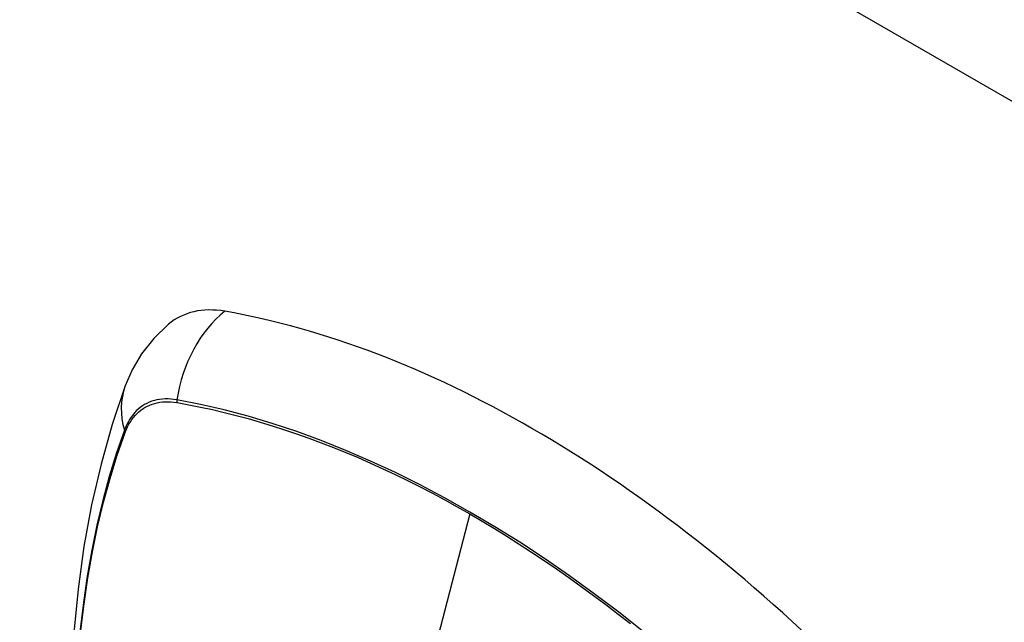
# Model space of a CAD drawing. Header units: inches. Extents: x 584 to 686, y 228 to 319.
# Tile 84 of 114: x 653.258 to 654.229, y 270.993 to 271.588. Entities that reach past the tile are written whole.
import ezdxf

# ---------------------------------------------------------------- set-up
doc = ezdxf.new("R2010")
doc.units = ezdxf.units.IN
doc.header["$MEASUREMENT"] = 0
doc.layers.add('Visible Edges(ANSI)', color=7, linetype='Continuous', lineweight=25)
doc.layers.add('Visible Tangent Edges(ANSI)', color=7, linetype='Continuous', lineweight=25)

msp = doc.modelspace()

# ---------------------------------------------------------------- linework, layer by layer
at = {"layer": 'Visible Edges(ANSI)', "flags": 128}
for points in [[(653.40462, 271.28734), (653.39, 271.27326), (653.37807, 271.25796), (653.3688, 271.24217), (653.36198, 271.22645)], [(653.36198, 271.22645), (653.34914, 271.18839), (653.33808, 271.14921), (653.32878, 271.10897), (653.32122, 271.06775), (653.31538, 271.02561), (653.31123, 270.98261), (653.30876, 270.93882), (653.30794, 270.89429), (653.30875, 270.8491), (653.31118, 270.80329), (653.3152, 270.75693), (653.3208, 270.7101), (653.32795, 270.66285), (653.33663, 270.61525), (653.34682, 270.56737), (653.35849, 270.51929)]]:
    msp.add_lwpolyline(points, dxfattribs=at)
at = {"layer": 'Visible Edges(ANSI)'}
for centre, major_axis, start_param, end_param in [((653.50151, 271.1397), (-0.08858, 0.15343), 5.834048, 6.381985), ((653.7633, 270.12371), (-0.64961, 1.12515), 5.161526, 5.834048)]:
    msp.add_ellipse(centre, major_axis=major_axis, ratio=0.57735, start_param=start_param, end_param=end_param, dxfattribs=at)
at = {"layer": 'Visible Tangent Edges(ANSI)'}
for p, q in [((676.9693, 258.38298), (630.57956, 285.16611)), ((653.41275, 271.21003), (653.41308, 271.20998)), ((653.3619, 271.18043), (653.36202, 271.18074)), ((653.70185, 271.10013), (653.65395, 270.91446))]:
    msp.add_line(p, q, dxfattribs=at)
at = {"layer": 'Visible Tangent Edges(ANSI)', "flags": 128}
for points in [[(653.4129, 271.2126), (653.40994, 271.21307), (653.40703, 271.21338), (653.40416, 271.21353), (653.40134, 271.21353), (653.39857, 271.21338), (653.39587, 271.21307), (653.39323, 271.21261), (653.39065, 271.21199), (653.38815, 271.21122), (653.38571, 271.21031), (653.38336, 271.20924), (653.38108, 271.20802), (653.37889, 271.20666), (653.37679, 271.20515), (653.37477, 271.2035), (653.37285, 271.20171), (653.37103, 271.19979), (653.3693, 271.19772), (653.36767, 271.19553), (653.36615, 271.19321), (653.36473, 271.19076), (653.36341, 271.18819), (653.36221, 271.18551), (653.36112, 271.1827)], [(653.87344, 270.98377), (653.84916, 271.0029), (653.82477, 271.02132), (653.80029, 271.03899), (653.77576, 271.0559), (653.7512, 271.07204), (653.72666, 271.08738), (653.70213, 271.10192), (653.67761, 271.11568), (653.65307, 271.12866), (653.62855, 271.14085), (653.60407, 271.15222), (653.57965, 271.16277), (653.55533, 271.17248), (653.53113, 271.18134), (653.50709, 271.18933), (653.48323, 271.19646), (653.45957, 271.20271), (653.43613, 271.20809), (653.4129, 271.2126)], [(653.36202, 271.18074), (653.36311, 271.18345), (653.3643, 271.18606), (653.36561, 271.18854), (653.36701, 271.19091), (653.36851, 271.19316), (653.37011, 271.19529), (653.37181, 271.19729), (653.3736, 271.19916), (653.37548, 271.2009), (653.37745, 271.20251), (653.37951, 271.20398), (653.38166, 271.20531), (653.38388, 271.2065), (653.38618, 271.20755), (653.38856, 271.20845), (653.39101, 271.20921), (653.39352, 271.20983), (653.3961, 271.2103), (653.39874, 271.21063), (653.40144, 271.2108), (653.4042, 271.21083), (653.407, 271.21071), (653.40986, 271.21045), (653.41275, 271.21003)], [(653.41308, 271.20998), (653.42465, 271.20788), (653.43626, 271.20557), (653.44794, 271.20303), (653.45966, 271.20028), (653.47144, 271.19731), (653.48327, 271.19412), (653.49516, 271.19071), (653.50709, 271.18709), (653.51908, 271.18324), (653.5311, 271.17918), (653.54316, 271.1749), (653.55526, 271.1704), (653.56739, 271.16569), (653.57955, 271.16076), (653.59173, 271.15563), (653.60393, 271.15028), (653.61615, 271.14472), (653.62838, 271.13896), (653.64062, 271.13299), (653.65287, 271.12682), (653.66512, 271.12044), (653.67737, 271.11387), (653.68961, 271.1071), (653.70185, 271.10013)], [(653.36112, 271.1827), (653.35335, 271.16026), (653.34623, 271.13716), (653.33976, 271.11342), (653.33395, 271.08907), (653.32882, 271.06413), (653.32436, 271.03864), (653.32059, 271.01262), (653.3175, 270.98611)], [(653.31816, 270.9848), (653.32126, 271.01121), (653.32505, 271.03711), (653.32952, 271.06249), (653.33467, 271.08731), (653.3405, 271.11154), (653.34698, 271.13515), (653.35412, 271.15811), (653.3619, 271.18043)], [(653.70185, 271.10013), (653.71407, 271.09298), (653.7263, 271.08562), (653.73852, 271.07806), (653.75075, 271.07031), (653.76299, 271.06235), (653.77522, 271.05419), (653.78744, 271.04584), (653.79965, 271.03729), (653.81185, 271.02856), (653.82403, 271.01963), (653.83618, 271.01052), (653.84831, 271.00123), (653.86041, 270.99175)]]:
    msp.add_lwpolyline(points, dxfattribs=at)
at = {"layer": 'Visible Tangent Edges(ANSI)'}
for centre, major_axis, ratio, start_param, end_param in [((653.499, 271.20086), (-0.02022, -0.11637), 0.735518, 3.83087, 4.73923), ((653.47287, 271.18577), (-0.11089, 0.04067), 0.735518, 0, 0.496286), ((653.42008, 271.21162), (-0.00176, -0.00968), 0.735414, 4.744852, 5.008559), ((653.37043, 271.18296), (0.00925, -0.00336), 0.732421, 3.635219, 3.898926)]:
    msp.add_ellipse(centre, major_axis=major_axis, ratio=ratio, start_param=start_param, end_param=end_param, dxfattribs=at)

doc.saveas('drawing.dxf')
